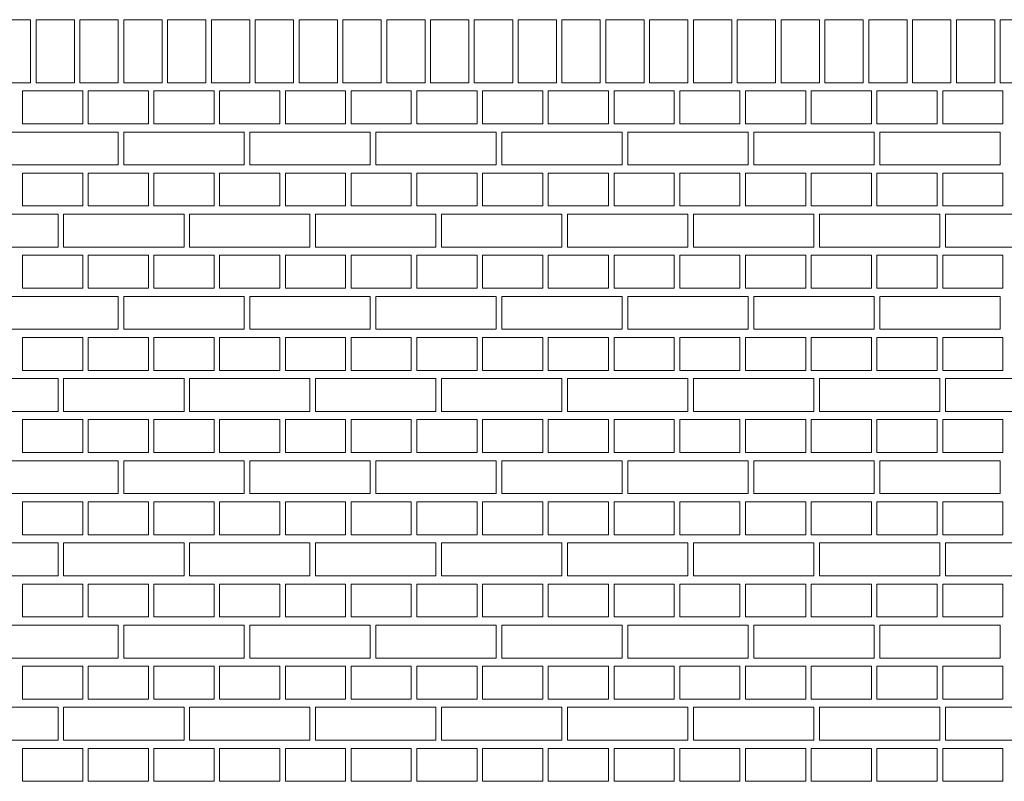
# Model space of a CAD drawing. Header units: millimetres. Extents: x -37887 to 94344, y -69777 to 116976.
# Tile 148 of 205: x 43723 to 45520, y 69717 to 71107. Entities that reach past the tile are written whole.
import ezdxf

# ---------------------------------------------------------------- set-up
doc = ezdxf.new("R2010")
doc.units = ezdxf.units.MM
doc.layers.add('01_inwentaryzacja', color=8, linetype='Continuous', lineweight=9)

msp = doc.modelspace()

# ---------------------------------------------------------------- linework, layer by layer
at = {"layer": '01_inwentaryzacja'}
for p, q in [((43672.6, 71106.6), (43742.6, 71106.6)), ((43742.6, 71106.6), (43742.6, 70991.6)), ((43752.6, 71106.6), (43822.6, 71106.6)), ((43752.6, 71106.6), (43752.6, 70991.6)), ((43822.6, 71106.6), (43822.6, 70991.6)), ((43832.6, 71106.6), (43902.6, 71106.6)), ((43832.6, 71106.6), (43832.6, 70991.6)), ((43902.6, 71106.6), (43902.6, 70991.6)), ((43912.6, 71106.6), (43982.6, 71106.6)), ((43912.6, 71106.6), (43912.6, 70991.6)), ((43982.6, 71106.6), (43982.6, 70991.6)), ((43992.6, 71106.6), (44062.6, 71106.6)), ((43992.6, 71106.6), (43992.6, 70991.6)), ((44062.6, 71106.6), (44062.6, 70991.6)), ((44072.6, 71106.6), (44142.6, 71106.6)), ((44072.6, 71106.6), (44072.6, 70991.6)), ((44142.6, 71106.6), (44142.6, 70991.6)), ((44152.6, 71106.6), (44222.6, 71106.6)), ((44152.6, 71106.6), (44152.6, 70991.6)), ((44222.6, 71106.6), (44222.6, 70991.6)), ((44232.6, 71106.6), (44302.6, 71106.6)), ((44232.6, 71106.6), (44232.6, 70991.6)), ((44302.6, 71106.6), (44302.6, 70991.6)), ((44312.6, 71106.6), (44382.6, 71106.6)), ((44312.6, 71106.6), (44312.6, 70991.6)), ((44382.6, 71106.6), (44382.6, 70991.6)), ((44392.6, 71106.6), (44462.6, 71106.6)), ((44392.6, 71106.6), (44392.6, 70991.6)), ((44462.6, 71106.6), (44462.6, 70991.6)), ((44472.6, 71106.6), (44542.6, 71106.6)), ((44472.6, 71106.6), (44472.6, 70991.6)), ((44542.6, 71106.6), (44542.6, 70991.6)), ((44552.6, 71106.6), (44622.6, 71106.6)), ((44552.6, 71106.6), (44552.6, 70991.6)), ((44622.6, 71106.6), (44622.6, 70991.6)), ((44632.6, 71106.6), (44702.6, 71106.6)), ((44632.6, 71106.6), (44632.6, 70991.6)), ((44702.6, 71106.6), (44702.6, 70991.6)), ((44712.6, 71106.6), (44782.6, 71106.6)), ((44712.6, 71106.6), (44712.6, 70991.6)), ((44782.6, 71106.6), (44782.6, 70991.6)), ((44792.6, 71106.6), (44862.6, 71106.6)), ((44792.6, 71106.6), (44792.6, 70991.6)), ((44862.6, 71106.6), (44862.6, 70991.6)), ((44872.6, 71106.6), (44942.6, 71106.6)), ((44872.6, 71106.6), (44872.6, 70991.6)), ((44942.6, 71106.6), (44942.6, 70991.6)), ((44952.6, 71106.6), (45022.6, 71106.6)), ((44952.6, 71106.6), (44952.6, 70991.6)), ((45022.6, 71106.6), (45022.6, 70991.6)), ((45032.6, 71106.6), (45102.6, 71106.6)), ((45032.6, 71106.6), (45032.6, 70991.6)), ((45102.6, 71106.6), (45102.6, 70991.6)), ((45112.6, 71106.6), (45182.6, 71106.6)), ((45112.6, 71106.6), (45112.6, 70991.6)), ((45182.6, 71106.6), (45182.6, 70991.6)), ((45192.6, 71106.6), (45262.6, 71106.6)), ((45192.6, 71106.6), (45192.6, 70991.6)), ((45262.6, 71106.6), (45262.6, 70991.6)), ((45272.6, 71106.6), (45342.6, 71106.6)), ((45272.6, 71106.6), (45272.6, 70991.6)), ((45342.6, 71106.6), (45342.6, 70991.6)), ((45352.6, 71106.6), (45422.6, 71106.6)), ((45352.6, 71106.6), (45352.6, 70991.6)), ((45422.6, 71106.6), (45422.6, 70991.6)), ((45432.6, 71106.6), (45502.6, 71106.6)), ((45432.6, 71106.6), (45432.6, 70991.6)), ((45502.6, 71106.6), (45502.6, 70991.6)), ((45512.6, 71106.6), (45582.6, 71106.6)), ((45512.6, 71106.6), (45512.6, 70991.6)), ((43672.6, 70991.6), (43742.6, 70991.6)), ((43752.6, 70991.6), (43822.6, 70991.6)), ((43832.6, 70991.6), (43902.6, 70991.6)), ((43912.6, 70991.6), (43982.6, 70991.6)), ((43992.6, 70991.6), (44062.6, 70991.6)), ((44072.6, 70991.6), (44142.6, 70991.6)), ((44152.6, 70991.6), (44222.6, 70991.6)), ((44232.6, 70991.6), (44302.6, 70991.6)), ((44312.6, 70991.6), (44382.6, 70991.6)), ((44392.6, 70991.6), (44462.6, 70991.6)), ((44472.6, 70991.6), (44542.6, 70991.6)), ((44552.6, 70991.6), (44622.6, 70991.6)), ((44632.6, 70991.6), (44702.6, 70991.6)), ((44712.6, 70991.6), (44782.6, 70991.6)), ((44792.6, 70991.6), (44862.6, 70991.6)), ((44872.6, 70991.6), (44942.6, 70991.6)), ((44952.6, 70991.6), (45022.6, 70991.6)), ((45032.6, 70991.6), (45102.6, 70991.6)), ((45112.6, 70991.6), (45182.6, 70991.6)), ((45192.6, 70991.6), (45262.6, 70991.6)), ((45272.6, 70991.6), (45342.6, 70991.6)), ((45352.6, 70991.6), (45422.6, 70991.6)), ((45432.6, 70991.6), (45502.6, 70991.6)), ((45512.6, 70991.6), (45582.6, 70991.6))]:
    msp.add_line(p, q, dxfattribs=at)
for points in [[(43837.6, 70976.6), (43837.6, 70916.6), (43727.6, 70916.6), (43727.6, 70976.6), (43837.6, 70976.6)], [(43957.6, 70976.6), (43957.6, 70916.6), (43847.6, 70916.6), (43847.6, 70976.6), (43957.6, 70976.6)], [(44077.6, 70976.6), (44077.6, 70916.6), (43967.6, 70916.6), (43967.6, 70976.6), (44077.6, 70976.6)], [(44197.6, 70976.6), (44197.6, 70916.6), (44087.6, 70916.6), (44087.6, 70976.6), (44197.6, 70976.6)], [(44317.6, 70976.6), (44317.6, 70916.6), (44207.6, 70916.6), (44207.6, 70976.6), (44317.6, 70976.6)], [(44437.6, 70976.6), (44437.6, 70916.6), (44327.6, 70916.6), (44327.6, 70976.6), (44437.6, 70976.6)], [(44557.6, 70976.6), (44557.6, 70916.6), (44447.6, 70916.6), (44447.6, 70976.6), (44557.6, 70976.6)], [(44677.6, 70976.6), (44677.6, 70916.6), (44567.6, 70916.6), (44567.6, 70976.6), (44677.6, 70976.6)], [(44797.6, 70976.6), (44797.6, 70916.6), (44687.6, 70916.6), (44687.6, 70976.6), (44797.6, 70976.6)], [(44917.6, 70976.6), (44917.6, 70916.6), (44807.6, 70916.6), (44807.6, 70976.6), (44917.6, 70976.6)], [(45037.6, 70976.6), (45037.6, 70916.6), (44927.6, 70916.6), (44927.6, 70976.6), (45037.6, 70976.6)], [(45157.6, 70976.6), (45157.6, 70916.6), (45047.6, 70916.6), (45047.6, 70976.6), (45157.6, 70976.6)], [(45277.6, 70976.6), (45277.6, 70916.6), (45167.6, 70916.6), (45167.6, 70976.6), (45277.6, 70976.6)], [(45397.6, 70976.6), (45397.6, 70916.6), (45287.6, 70916.6), (45287.6, 70976.6), (45397.6, 70976.6)], [(45517.6, 70976.6), (45517.6, 70916.6), (45407.6, 70916.6), (45407.6, 70976.6), (45517.6, 70976.6)], [(43902.6, 70901.6), (43902.6, 70841.6), (43682.6, 70841.6), (43682.6, 70901.6), (43902.6, 70901.6)], [(44132.6, 70901.6), (44132.6, 70841.6), (43912.6, 70841.6), (43912.6, 70901.6), (44132.6, 70901.6)], [(44362.6, 70901.6), (44362.6, 70841.6), (44142.6, 70841.6), (44142.6, 70901.6), (44362.6, 70901.6)], [(44592.6, 70901.6), (44592.6, 70841.6), (44372.6, 70841.6), (44372.6, 70901.6), (44592.6, 70901.6)], [(44822.6, 70901.6), (44822.6, 70841.6), (44602.6, 70841.6), (44602.6, 70901.6), (44822.6, 70901.6)], [(45052.6, 70901.6), (45052.6, 70841.6), (44832.6, 70841.6), (44832.6, 70901.6), (45052.6, 70901.6)], [(45282.6, 70901.6), (45282.6, 70841.6), (45062.6, 70841.6), (45062.6, 70901.6), (45282.6, 70901.6)], [(45512.6, 70901.6), (45512.6, 70841.6), (45292.6, 70841.6), (45292.6, 70901.6), (45512.6, 70901.6)], [(43837.6, 70826.6), (43837.6, 70766.6), (43727.6, 70766.6), (43727.6, 70826.6), (43837.6, 70826.6)], [(43957.6, 70826.6), (43957.6, 70766.6), (43847.6, 70766.6), (43847.6, 70826.6), (43957.6, 70826.6)], [(44077.6, 70826.6), (44077.6, 70766.6), (43967.6, 70766.6), (43967.6, 70826.6), (44077.6, 70826.6)], [(44197.6, 70826.6), (44197.6, 70766.6), (44087.6, 70766.6), (44087.6, 70826.6), (44197.6, 70826.6)], [(44317.6, 70826.6), (44317.6, 70766.6), (44207.6, 70766.6), (44207.6, 70826.6), (44317.6, 70826.6)], [(44437.6, 70826.6), (44437.6, 70766.6), (44327.6, 70766.6), (44327.6, 70826.6), (44437.6, 70826.6)], [(44557.6, 70826.6), (44557.6, 70766.6), (44447.6, 70766.6), (44447.6, 70826.6), (44557.6, 70826.6)], [(44677.6, 70826.6), (44677.6, 70766.6), (44567.6, 70766.6), (44567.6, 70826.6), (44677.6, 70826.6)], [(44797.6, 70826.6), (44797.6, 70766.6), (44687.6, 70766.6), (44687.6, 70826.6), (44797.6, 70826.6)], [(44917.6, 70826.6), (44917.6, 70766.6), (44807.6, 70766.6), (44807.6, 70826.6), (44917.6, 70826.6)], [(45037.6, 70826.6), (45037.6, 70766.6), (44927.6, 70766.6), (44927.6, 70826.6), (45037.6, 70826.6)], [(45157.6, 70826.6), (45157.6, 70766.6), (45047.6, 70766.6), (45047.6, 70826.6), (45157.6, 70826.6)], [(45277.6, 70826.6), (45277.6, 70766.6), (45167.6, 70766.6), (45167.6, 70826.6), (45277.6, 70826.6)], [(45397.6, 70826.6), (45397.6, 70766.6), (45287.6, 70766.6), (45287.6, 70826.6), (45397.6, 70826.6)], [(45517.6, 70826.6), (45517.6, 70766.6), (45407.6, 70766.6), (45407.6, 70826.6), (45517.6, 70826.6)], [(43792.6, 70751.6), (43792.6, 70691.6), (43572.6, 70691.6), (43572.6, 70751.6), (43792.6, 70751.6)], [(44022.6, 70751.6), (44022.6, 70691.6), (43802.6, 70691.6), (43802.6, 70751.6), (44022.6, 70751.6)], [(44252.6, 70751.6), (44252.6, 70691.6), (44032.6, 70691.6), (44032.6, 70751.6), (44252.6, 70751.6)], [(44482.6, 70751.6), (44482.6, 70691.6), (44262.6, 70691.6), (44262.6, 70751.6), (44482.6, 70751.6)], [(44712.6, 70751.6), (44712.6, 70691.6), (44492.6, 70691.6), (44492.6, 70751.6), (44712.6, 70751.6)], [(44942.6, 70751.6), (44942.6, 70691.6), (44722.6, 70691.6), (44722.6, 70751.6), (44942.6, 70751.6)], [(45172.6, 70751.6), (45172.6, 70691.6), (44952.6, 70691.6), (44952.6, 70751.6), (45172.6, 70751.6)], [(45402.6, 70751.6), (45402.6, 70691.6), (45182.6, 70691.6), (45182.6, 70751.6), (45402.6, 70751.6)], [(45632.6, 70751.6), (45632.6, 70691.6), (45412.6, 70691.6), (45412.6, 70751.6), (45632.6, 70751.6)], [(43837.6, 70676.6), (43837.6, 70616.6), (43727.6, 70616.6), (43727.6, 70676.6), (43837.6, 70676.6)], [(43957.6, 70676.6), (43957.6, 70616.6), (43847.6, 70616.6), (43847.6, 70676.6), (43957.6, 70676.6)], [(44077.6, 70676.6), (44077.6, 70616.6), (43967.6, 70616.6), (43967.6, 70676.6), (44077.6, 70676.6)], [(44197.6, 70676.6), (44197.6, 70616.6), (44087.6, 70616.6), (44087.6, 70676.6), (44197.6, 70676.6)], [(44317.6, 70676.6), (44317.6, 70616.6), (44207.6, 70616.6), (44207.6, 70676.6), (44317.6, 70676.6)], [(44437.6, 70676.6), (44437.6, 70616.6), (44327.6, 70616.6), (44327.6, 70676.6), (44437.6, 70676.6)], [(44557.6, 70676.6), (44557.6, 70616.6), (44447.6, 70616.6), (44447.6, 70676.6), (44557.6, 70676.6)], [(44677.6, 70676.6), (44677.6, 70616.6), (44567.6, 70616.6), (44567.6, 70676.6), (44677.6, 70676.6)], [(44797.6, 70676.6), (44797.6, 70616.6), (44687.6, 70616.6), (44687.6, 70676.6), (44797.6, 70676.6)], [(44917.6, 70676.6), (44917.6, 70616.6), (44807.6, 70616.6), (44807.6, 70676.6), (44917.6, 70676.6)], [(45037.6, 70676.6), (45037.6, 70616.6), (44927.6, 70616.6), (44927.6, 70676.6), (45037.6, 70676.6)], [(45157.6, 70676.6), (45157.6, 70616.6), (45047.6, 70616.6), (45047.6, 70676.6), (45157.6, 70676.6)], [(45277.6, 70676.6), (45277.6, 70616.6), (45167.6, 70616.6), (45167.6, 70676.6), (45277.6, 70676.6)], [(45397.6, 70676.6), (45397.6, 70616.6), (45287.6, 70616.6), (45287.6, 70676.6), (45397.6, 70676.6)], [(45517.6, 70676.6), (45517.6, 70616.6), (45407.6, 70616.6), (45407.6, 70676.6), (45517.6, 70676.6)], [(43902.6, 70601.6), (43902.6, 70541.6), (43682.6, 70541.6), (43682.6, 70601.6), (43902.6, 70601.6)], [(44132.6, 70601.6), (44132.6, 70541.6), (43912.6, 70541.6), (43912.6, 70601.6), (44132.6, 70601.6)], [(44362.6, 70601.6), (44362.6, 70541.6), (44142.6, 70541.6), (44142.6, 70601.6), (44362.6, 70601.6)], [(44592.6, 70601.6), (44592.6, 70541.6), (44372.6, 70541.6), (44372.6, 70601.6), (44592.6, 70601.6)], [(44822.6, 70601.6), (44822.6, 70541.6), (44602.6, 70541.6), (44602.6, 70601.6), (44822.6, 70601.6)], [(45052.6, 70601.6), (45052.6, 70541.6), (44832.6, 70541.6), (44832.6, 70601.6), (45052.6, 70601.6)], [(45282.6, 70601.6), (45282.6, 70541.6), (45062.6, 70541.6), (45062.6, 70601.6), (45282.6, 70601.6)], [(45512.6, 70601.6), (45512.6, 70541.6), (45292.6, 70541.6), (45292.6, 70601.6), (45512.6, 70601.6)], [(43837.6, 70526.6), (43837.6, 70466.6), (43727.6, 70466.6), (43727.6, 70526.6), (43837.6, 70526.6)], [(43957.6, 70526.6), (43957.6, 70466.6), (43847.6, 70466.6), (43847.6, 70526.6), (43957.6, 70526.6)], [(44077.6, 70526.6), (44077.6, 70466.6), (43967.6, 70466.6), (43967.6, 70526.6), (44077.6, 70526.6)], [(44197.6, 70526.6), (44197.6, 70466.6), (44087.6, 70466.6), (44087.6, 70526.6), (44197.6, 70526.6)], [(44317.6, 70526.6), (44317.6, 70466.6), (44207.6, 70466.6), (44207.6, 70526.6), (44317.6, 70526.6)], [(44437.6, 70526.6), (44437.6, 70466.6), (44327.6, 70466.6), (44327.6, 70526.6), (44437.6, 70526.6)], [(44557.6, 70526.6), (44557.6, 70466.6), (44447.6, 70466.6), (44447.6, 70526.6), (44557.6, 70526.6)], [(44677.6, 70526.6), (44677.6, 70466.6), (44567.6, 70466.6), (44567.6, 70526.6), (44677.6, 70526.6)], [(44797.6, 70526.6), (44797.6, 70466.6), (44687.6, 70466.6), (44687.6, 70526.6), (44797.6, 70526.6)], [(44917.6, 70526.6), (44917.6, 70466.6), (44807.6, 70466.6), (44807.6, 70526.6), (44917.6, 70526.6)], [(45037.6, 70526.6), (45037.6, 70466.6), (44927.6, 70466.6), (44927.6, 70526.6), (45037.6, 70526.6)], [(45157.6, 70526.6), (45157.6, 70466.6), (45047.6, 70466.6), (45047.6, 70526.6), (45157.6, 70526.6)], [(45277.6, 70526.6), (45277.6, 70466.6), (45167.6, 70466.6), (45167.6, 70526.6), (45277.6, 70526.6)], [(45397.6, 70526.6), (45397.6, 70466.6), (45287.6, 70466.6), (45287.6, 70526.6), (45397.6, 70526.6)], [(45517.6, 70526.6), (45517.6, 70466.6), (45407.6, 70466.6), (45407.6, 70526.6), (45517.6, 70526.6)], [(43792.6, 70451.6), (43792.6, 70391.6), (43572.6, 70391.6), (43572.6, 70451.6), (43792.6, 70451.6)], [(44022.6, 70451.6), (44022.6, 70391.6), (43802.6, 70391.6), (43802.6, 70451.6), (44022.6, 70451.6)], [(44252.6, 70451.6), (44252.6, 70391.6), (44032.6, 70391.6), (44032.6, 70451.6), (44252.6, 70451.6)], [(44482.6, 70451.6), (44482.6, 70391.6), (44262.6, 70391.6), (44262.6, 70451.6), (44482.6, 70451.6)], [(44712.6, 70451.6), (44712.6, 70391.6), (44492.6, 70391.6), (44492.6, 70451.6), (44712.6, 70451.6)], [(44942.6, 70451.6), (44942.6, 70391.6), (44722.6, 70391.6), (44722.6, 70451.6), (44942.6, 70451.6)], [(45172.6, 70451.6), (45172.6, 70391.6), (44952.6, 70391.6), (44952.6, 70451.6), (45172.6, 70451.6)], [(45402.6, 70451.6), (45402.6, 70391.6), (45182.6, 70391.6), (45182.6, 70451.6), (45402.6, 70451.6)], [(45632.6, 70451.6), (45632.6, 70391.6), (45412.6, 70391.6), (45412.6, 70451.6), (45632.6, 70451.6)], [(43837.6, 70376.6), (43837.6, 70316.6), (43727.6, 70316.6), (43727.6, 70376.6), (43837.6, 70376.6)], [(43957.6, 70376.6), (43957.6, 70316.6), (43847.6, 70316.6), (43847.6, 70376.6), (43957.6, 70376.6)], [(44077.6, 70376.6), (44077.6, 70316.6), (43967.6, 70316.6), (43967.6, 70376.6), (44077.6, 70376.6)], [(44197.6, 70376.6), (44197.6, 70316.6), (44087.6, 70316.6), (44087.6, 70376.6), (44197.6, 70376.6)], [(44317.6, 70376.6), (44317.6, 70316.6), (44207.6, 70316.6), (44207.6, 70376.6), (44317.6, 70376.6)], [(44437.6, 70376.6), (44437.6, 70316.6), (44327.6, 70316.6), (44327.6, 70376.6), (44437.6, 70376.6)], [(44557.6, 70376.6), (44557.6, 70316.6), (44447.6, 70316.6), (44447.6, 70376.6), (44557.6, 70376.6)], [(44677.6, 70376.6), (44677.6, 70316.6), (44567.6, 70316.6), (44567.6, 70376.6), (44677.6, 70376.6)], [(44797.6, 70376.6), (44797.6, 70316.6), (44687.6, 70316.6), (44687.6, 70376.6), (44797.6, 70376.6)], [(44917.6, 70376.6), (44917.6, 70316.6), (44807.6, 70316.6), (44807.6, 70376.6), (44917.6, 70376.6)], [(45037.6, 70376.6), (45037.6, 70316.6), (44927.6, 70316.6), (44927.6, 70376.6), (45037.6, 70376.6)], [(45157.6, 70376.6), (45157.6, 70316.6), (45047.6, 70316.6), (45047.6, 70376.6), (45157.6, 70376.6)], [(45277.6, 70376.6), (45277.6, 70316.6), (45167.6, 70316.6), (45167.6, 70376.6), (45277.6, 70376.6)], [(45397.6, 70376.6), (45397.6, 70316.6), (45287.6, 70316.6), (45287.6, 70376.6), (45397.6, 70376.6)], [(45517.6, 70376.6), (45517.6, 70316.6), (45407.6, 70316.6), (45407.6, 70376.6), (45517.6, 70376.6)], [(43902.6, 70301.6), (43902.6, 70241.6), (43682.6, 70241.6), (43682.6, 70301.6), (43902.6, 70301.6)], [(44132.6, 70301.6), (44132.6, 70241.6), (43912.6, 70241.6), (43912.6, 70301.6), (44132.6, 70301.6)], [(44362.6, 70301.6), (44362.6, 70241.6), (44142.6, 70241.6), (44142.6, 70301.6), (44362.6, 70301.6)], [(44592.6, 70301.6), (44592.6, 70241.6), (44372.6, 70241.6), (44372.6, 70301.6), (44592.6, 70301.6)], [(44822.6, 70301.6), (44822.6, 70241.6), (44602.6, 70241.6), (44602.6, 70301.6), (44822.6, 70301.6)], [(45052.6, 70301.6), (45052.6, 70241.6), (44832.6, 70241.6), (44832.6, 70301.6), (45052.6, 70301.6)], [(45282.6, 70301.6), (45282.6, 70241.6), (45062.6, 70241.6), (45062.6, 70301.6), (45282.6, 70301.6)], [(45512.6, 70301.6), (45512.6, 70241.6), (45292.6, 70241.6), (45292.6, 70301.6), (45512.6, 70301.6)], [(43837.6, 70226.6), (43837.6, 70166.6), (43727.6, 70166.6), (43727.6, 70226.6), (43837.6, 70226.6)], [(43957.6, 70226.6), (43957.6, 70166.6), (43847.6, 70166.6), (43847.6, 70226.6), (43957.6, 70226.6)], [(44077.6, 70226.6), (44077.6, 70166.6), (43967.6, 70166.6), (43967.6, 70226.6), (44077.6, 70226.6)], [(44197.6, 70226.6), (44197.6, 70166.6), (44087.6, 70166.6), (44087.6, 70226.6), (44197.6, 70226.6)], [(44317.6, 70226.6), (44317.6, 70166.6), (44207.6, 70166.6), (44207.6, 70226.6), (44317.6, 70226.6)], [(44437.6, 70226.6), (44437.6, 70166.6), (44327.6, 70166.6), (44327.6, 70226.6), (44437.6, 70226.6)], [(44557.6, 70226.6), (44557.6, 70166.6), (44447.6, 70166.6), (44447.6, 70226.6), (44557.6, 70226.6)], [(44677.6, 70226.6), (44677.6, 70166.6), (44567.6, 70166.6), (44567.6, 70226.6), (44677.6, 70226.6)], [(44797.6, 70226.6), (44797.6, 70166.6), (44687.6, 70166.6), (44687.6, 70226.6), (44797.6, 70226.6)], [(44917.6, 70226.6), (44917.6, 70166.6), (44807.6, 70166.6), (44807.6, 70226.6), (44917.6, 70226.6)], [(45037.6, 70226.6), (45037.6, 70166.6), (44927.6, 70166.6), (44927.6, 70226.6), (45037.6, 70226.6)], [(45157.6, 70226.6), (45157.6, 70166.6), (45047.6, 70166.6), (45047.6, 70226.6), (45157.6, 70226.6)], [(45277.6, 70226.6), (45277.6, 70166.6), (45167.6, 70166.6), (45167.6, 70226.6), (45277.6, 70226.6)], [(45397.6, 70226.6), (45397.6, 70166.6), (45287.6, 70166.6), (45287.6, 70226.6), (45397.6, 70226.6)], [(45517.6, 70226.6), (45517.6, 70166.6), (45407.6, 70166.6), (45407.6, 70226.6), (45517.6, 70226.6)], [(43792.6, 70151.6), (43792.6, 70091.6), (43572.6, 70091.6), (43572.6, 70151.6), (43792.6, 70151.6)], [(44022.6, 70151.6), (44022.6, 70091.6), (43802.6, 70091.6), (43802.6, 70151.6), (44022.6, 70151.6)], [(44252.6, 70151.6), (44252.6, 70091.6), (44032.6, 70091.6), (44032.6, 70151.6), (44252.6, 70151.6)], [(44482.6, 70151.6), (44482.6, 70091.6), (44262.6, 70091.6), (44262.6, 70151.6), (44482.6, 70151.6)], [(44712.6, 70151.6), (44712.6, 70091.6), (44492.6, 70091.6), (44492.6, 70151.6), (44712.6, 70151.6)], [(44942.6, 70151.6), (44942.6, 70091.6), (44722.6, 70091.6), (44722.6, 70151.6), (44942.6, 70151.6)], [(45172.6, 70151.6), (45172.6, 70091.6), (44952.6, 70091.6), (44952.6, 70151.6), (45172.6, 70151.6)], [(45402.6, 70151.6), (45402.6, 70091.6), (45182.6, 70091.6), (45182.6, 70151.6), (45402.6, 70151.6)], [(45632.6, 70151.6), (45632.6, 70091.6), (45412.6, 70091.6), (45412.6, 70151.6), (45632.6, 70151.6)], [(43837.6, 70076.6), (43837.6, 70016.6), (43727.6, 70016.6), (43727.6, 70076.6), (43837.6, 70076.6)], [(43957.6, 70076.6), (43957.6, 70016.6), (43847.6, 70016.6), (43847.6, 70076.6), (43957.6, 70076.6)], [(44077.6, 70076.6), (44077.6, 70016.6), (43967.6, 70016.6), (43967.6, 70076.6), (44077.6, 70076.6)], [(44197.6, 70076.6), (44197.6, 70016.6), (44087.6, 70016.6), (44087.6, 70076.6), (44197.6, 70076.6)], [(44317.6, 70076.6), (44317.6, 70016.6), (44207.6, 70016.6), (44207.6, 70076.6), (44317.6, 70076.6)], [(44437.6, 70076.6), (44437.6, 70016.6), (44327.6, 70016.6), (44327.6, 70076.6), (44437.6, 70076.6)], [(44557.6, 70076.6), (44557.6, 70016.6), (44447.6, 70016.6), (44447.6, 70076.6), (44557.6, 70076.6)], [(44677.6, 70076.6), (44677.6, 70016.6), (44567.6, 70016.6), (44567.6, 70076.6), (44677.6, 70076.6)], [(44797.6, 70076.6), (44797.6, 70016.6), (44687.6, 70016.6), (44687.6, 70076.6), (44797.6, 70076.6)], [(44917.6, 70076.6), (44917.6, 70016.6), (44807.6, 70016.6), (44807.6, 70076.6), (44917.6, 70076.6)], [(45037.6, 70076.6), (45037.6, 70016.6), (44927.6, 70016.6), (44927.6, 70076.6), (45037.6, 70076.6)], [(45157.6, 70076.6), (45157.6, 70016.6), (45047.6, 70016.6), (45047.6, 70076.6), (45157.6, 70076.6)], [(45277.6, 70076.6), (45277.6, 70016.6), (45167.6, 70016.6), (45167.6, 70076.6), (45277.6, 70076.6)], [(45397.6, 70076.6), (45397.6, 70016.6), (45287.6, 70016.6), (45287.6, 70076.6), (45397.6, 70076.6)], [(45517.6, 70076.6), (45517.6, 70016.6), (45407.6, 70016.6), (45407.6, 70076.6), (45517.6, 70076.6)], [(43902.6, 70001.6), (43902.6, 69941.6), (43682.6, 69941.6), (43682.6, 70001.6), (43902.6, 70001.6)], [(44132.6, 70001.6), (44132.6, 69941.6), (43912.6, 69941.6), (43912.6, 70001.6), (44132.6, 70001.6)], [(44362.6, 70001.6), (44362.6, 69941.6), (44142.6, 69941.6), (44142.6, 70001.6), (44362.6, 70001.6)], [(44592.6, 70001.6), (44592.6, 69941.6), (44372.6, 69941.6), (44372.6, 70001.6), (44592.6, 70001.6)], [(44822.6, 70001.6), (44822.6, 69941.6), (44602.6, 69941.6), (44602.6, 70001.6), (44822.6, 70001.6)], [(45052.6, 70001.6), (45052.6, 69941.6), (44832.6, 69941.6), (44832.6, 70001.6), (45052.6, 70001.6)], [(45282.6, 70001.6), (45282.6, 69941.6), (45062.6, 69941.6), (45062.6, 70001.6), (45282.6, 70001.6)], [(45512.6, 70001.6), (45512.6, 69941.6), (45292.6, 69941.6), (45292.6, 70001.6), (45512.6, 70001.6)], [(43837.6, 69926.6), (43837.6, 69866.6), (43727.6, 69866.6), (43727.6, 69926.6), (43837.6, 69926.6)], [(43957.6, 69926.6), (43957.6, 69866.6), (43847.6, 69866.6), (43847.6, 69926.6), (43957.6, 69926.6)], [(44077.6, 69926.6), (44077.6, 69866.6), (43967.6, 69866.6), (43967.6, 69926.6), (44077.6, 69926.6)], [(44197.6, 69926.6), (44197.6, 69866.6), (44087.6, 69866.6), (44087.6, 69926.6), (44197.6, 69926.6)], [(44317.6, 69926.6), (44317.6, 69866.6), (44207.6, 69866.6), (44207.6, 69926.6), (44317.6, 69926.6)], [(44437.6, 69926.6), (44437.6, 69866.6), (44327.6, 69866.6), (44327.6, 69926.6), (44437.6, 69926.6)], [(44557.6, 69926.6), (44557.6, 69866.6), (44447.6, 69866.6), (44447.6, 69926.6), (44557.6, 69926.6)], [(44677.6, 69926.6), (44677.6, 69866.6), (44567.6, 69866.6), (44567.6, 69926.6), (44677.6, 69926.6)], [(44797.6, 69926.6), (44797.6, 69866.6), (44687.6, 69866.6), (44687.6, 69926.6), (44797.6, 69926.6)], [(44917.6, 69926.6), (44917.6, 69866.6), (44807.6, 69866.6), (44807.6, 69926.6), (44917.6, 69926.6)], [(45037.6, 69926.6), (45037.6, 69866.6), (44927.6, 69866.6), (44927.6, 69926.6), (45037.6, 69926.6)], [(45157.6, 69926.6), (45157.6, 69866.6), (45047.6, 69866.6), (45047.6, 69926.6), (45157.6, 69926.6)], [(45277.6, 69926.6), (45277.6, 69866.6), (45167.6, 69866.6), (45167.6, 69926.6), (45277.6, 69926.6)], [(45397.6, 69926.6), (45397.6, 69866.6), (45287.6, 69866.6), (45287.6, 69926.6), (45397.6, 69926.6)], [(45517.6, 69926.6), (45517.6, 69866.6), (45407.6, 69866.6), (45407.6, 69926.6), (45517.6, 69926.6)], [(43792.6, 69851.6), (43792.6, 69791.6), (43572.6, 69791.6), (43572.6, 69851.6), (43792.6, 69851.6)], [(44022.6, 69851.6), (44022.6, 69791.6), (43802.6, 69791.6), (43802.6, 69851.6), (44022.6, 69851.6)], [(44252.6, 69851.6), (44252.6, 69791.6), (44032.6, 69791.6), (44032.6, 69851.6), (44252.6, 69851.6)], [(44482.6, 69851.6), (44482.6, 69791.6), (44262.6, 69791.6), (44262.6, 69851.6), (44482.6, 69851.6)], [(44712.6, 69851.6), (44712.6, 69791.6), (44492.6, 69791.6), (44492.6, 69851.6), (44712.6, 69851.6)], [(44942.6, 69851.6), (44942.6, 69791.6), (44722.6, 69791.6), (44722.6, 69851.6), (44942.6, 69851.6)], [(45172.6, 69851.6), (45172.6, 69791.6), (44952.6, 69791.6), (44952.6, 69851.6), (45172.6, 69851.6)], [(45402.6, 69851.6), (45402.6, 69791.6), (45182.6, 69791.6), (45182.6, 69851.6), (45402.6, 69851.6)], [(45632.6, 69851.6), (45632.6, 69791.6), (45412.6, 69791.6), (45412.6, 69851.6), (45632.6, 69851.6)], [(43837.6, 69776.6), (43837.6, 69716.6), (43727.6, 69716.6), (43727.6, 69776.6), (43837.6, 69776.6)], [(43957.6, 69776.6), (43957.6, 69716.6), (43847.6, 69716.6), (43847.6, 69776.6), (43957.6, 69776.6)], [(44077.6, 69776.6), (44077.6, 69716.6), (43967.6, 69716.6), (43967.6, 69776.6), (44077.6, 69776.6)], [(44197.6, 69776.6), (44197.6, 69716.6), (44087.6, 69716.6), (44087.6, 69776.6), (44197.6, 69776.6)], [(44317.6, 69776.6), (44317.6, 69716.6), (44207.6, 69716.6), (44207.6, 69776.6), (44317.6, 69776.6)], [(44437.6, 69776.6), (44437.6, 69716.6), (44327.6, 69716.6), (44327.6, 69776.6), (44437.6, 69776.6)], [(44557.6, 69776.6), (44557.6, 69716.6), (44447.6, 69716.6), (44447.6, 69776.6), (44557.6, 69776.6)], [(44677.6, 69776.6), (44677.6, 69716.6), (44567.6, 69716.6), (44567.6, 69776.6), (44677.6, 69776.6)], [(44797.6, 69776.6), (44797.6, 69716.6), (44687.6, 69716.6), (44687.6, 69776.6), (44797.6, 69776.6)], [(44917.6, 69776.6), (44917.6, 69716.6), (44807.6, 69716.6), (44807.6, 69776.6), (44917.6, 69776.6)], [(45037.6, 69776.6), (45037.6, 69716.6), (44927.6, 69716.6), (44927.6, 69776.6), (45037.6, 69776.6)], [(45157.6, 69776.6), (45157.6, 69716.6), (45047.6, 69716.6), (45047.6, 69776.6), (45157.6, 69776.6)], [(45277.6, 69776.6), (45277.6, 69716.6), (45167.6, 69716.6), (45167.6, 69776.6), (45277.6, 69776.6)], [(45397.6, 69776.6), (45397.6, 69716.6), (45287.6, 69716.6), (45287.6, 69776.6), (45397.6, 69776.6)], [(45517.6, 69776.6), (45517.6, 69716.6), (45407.6, 69716.6), (45407.6, 69776.6), (45517.6, 69776.6)]]:
    msp.add_lwpolyline(points, dxfattribs=at)

doc.saveas('drawing.dxf')
